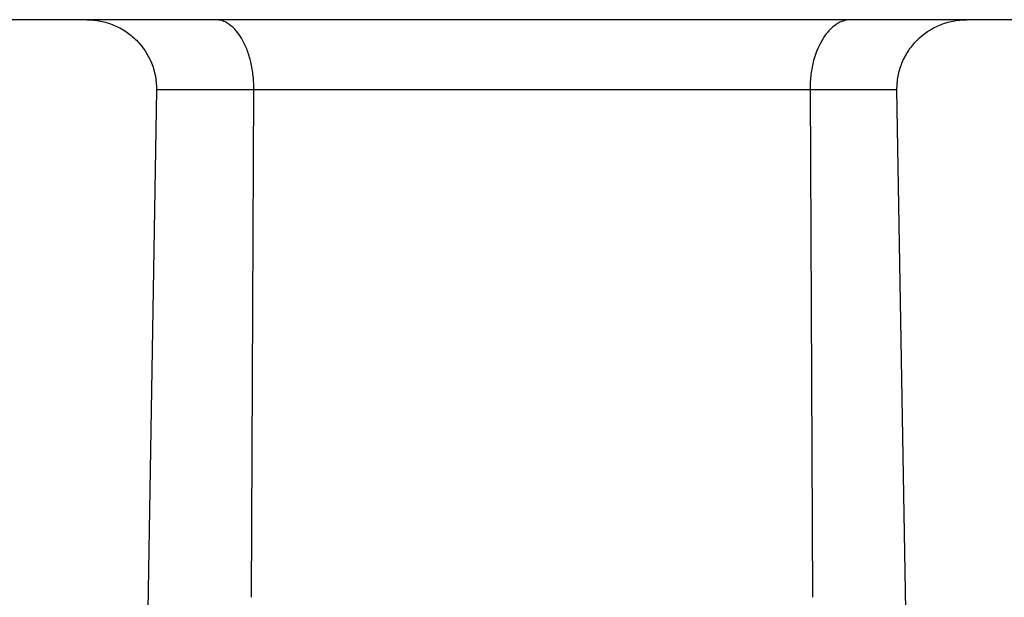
# Model space of a CAD drawing. Header units: millimetres. Extents: x 1371 to 1979, y 376 to 761.
# Tile 21 of 23: x 1910 to 1939, y 614 to 631. Entities that reach past the tile are written whole.
import ezdxf

# ---------------------------------------------------------------- set-up
doc = ezdxf.new("R2010")
doc.units = ezdxf.units.MM

msp = doc.modelspace()

# ---------------------------------------------------------------- linework, layer by layer
at = {"color": 7, "linetype": 'Continuous', "lineweight": 25}
for p, q in [((1913.984, 629.133), (1913.728, 614.078)), ((1916.729, 614.449), (1916.8, 629.137)), ((1932.898, 629.138), (1916.8, 629.137)), ((1932.898, 629.138), (1932.969, 614.449)), ((1935.669, 614.078), (1935.414, 629.133))]:
    msp.add_line(p, q, dxfattribs=at)
for points, knots in [([(1957.349, 631.166), (1957.349, 631.166), (1957.14, 631.166), (1956.31, 631.166), (1955.689, 631.166), (1954.061, 631.166), (1953.054, 631.166), (1950.69, 631.166), (1949.334, 631.166), (1946.326, 631.166), (1944.674, 631.166), (1941.137, 631.166), (1939.252, 631.166), (1935.321, 631.166), (1933.276, 631.166), (1929.103, 631.166), (1926.976, 631.166), (1922.722, 631.166), (1920.595, 631.166), (1916.423, 631.166), (1914.377, 631.166), (1910.447, 631.166), (1908.562, 631.166), (1905.025, 631.166), (1903.372, 631.166), (1900.364, 631.166), (1899.008, 631.166), (1896.645, 631.166), (1895.637, 631.166), (1894.009, 631.166), (1893.389, 631.166), (1892.559, 631.166), (1892.349, 631.166), (1892.349, 631.166)], [0, 0, 0, 0, 0.0625, 0.0625, 0.125, 0.125, 0.1875, 0.1875, 0.25, 0.25, 0.3125, 0.3125, 0.375, 0.375, 0.4375, 0.4375, 0.5, 0.5, 0.5625, 0.5625, 0.625, 0.625, 0.6875, 0.6875, 0.75, 0.75, 0.8125, 0.8125, 0.875, 0.875, 0.9375, 0.9375, 1, 1, 1, 1]), ([(1911.966, 631.166), (1912.1, 631.166), (1912.232, 631.153), (1912.491, 631.102), (1912.62, 631.063), (1912.866, 630.961), (1912.982, 630.899), (1913.203, 630.751), (1913.307, 630.666), (1913.588, 630.385), (1913.738, 630.158), (1913.937, 629.668), (1913.988, 629.401), (1913.984, 629.133)], [0, 0, 0, 0, 0.125, 0.125, 0.25, 0.25, 0.375, 0.375, 0.5, 0.5, 0.75, 0.75, 1, 1, 1, 1]), ([(1916.8, 629.137), (1916.8, 629.147), (1916.801, 629.296), (1916.783, 629.59), (1916.711, 629.983), (1916.595, 630.337), (1916.453, 630.628), (1916.28, 630.868), (1916.129, 631.009), (1915.988, 631.096), (1915.857, 631.152), (1915.755, 631.161), (1915.697, 631.166)], [0, 0, 0, 0, 0.008568, 0.132424, 0.258396, 0.37682, 0.505451, 0.620898, 0.75359, 0.809333, 0.891478, 1, 1, 1, 1]), ([(1934.074, 631.166), (1934.046, 631.165), (1933.993, 631.163), (1933.917, 631.148), (1933.849, 631.128), (1933.789, 631.105), (1933.738, 631.08), (1933.695, 631.055), (1933.595, 630.993), (1933.451, 630.868), (1933.211, 630.554), (1933.02, 630.118), (1932.917, 629.59), (1932.898, 629.297), (1932.898, 629.147), (1932.898, 629.138)], [0, 0, 0, 0, 0.049704, 0.094655, 0.134854, 0.1703, 0.200992, 0.226932, 0.248119, 0.382476, 0.499131, 0.743672, 0.868787, 0.991685, 1, 1, 1, 1]), ([(1935.414, 629.133), (1935.412, 629.266), (1935.423, 629.398), (1935.471, 629.658), (1935.509, 629.787), (1935.608, 630.034), (1935.67, 630.151), (1935.816, 630.372), (1935.901, 630.477), (1936.181, 630.758), (1936.407, 630.91), (1936.773, 631.062), (1936.901, 631.101), (1937.162, 631.153), (1937.295, 631.166), (1937.429, 631.166)], [0, 0, 0, 0, 0.125, 0.125, 0.25, 0.25, 0.375, 0.375, 0.5, 0.5, 0.75, 0.75, 0.875, 0.875, 1, 1, 1, 1]), ([(1916.8, 629.137), (1916.729, 629.137), (1916.566, 629.137), (1916.305, 629.136), (1916.003, 629.136), (1915.644, 629.137), (1915.259, 629.137), (1914.917, 629.136), (1914.644, 629.135), (1914.432, 629.134), (1914.252, 629.133), (1914.099, 629.133), (1914.022, 629.133), (1913.984, 629.133)], [0, 0, 0, 0, 0.049667, 0.112996, 0.189989, 0.28065, 0.40737, 0.536871, 0.631855, 0.725661, 0.818286, 0.909732, 1, 1, 1, 1]), ([(1935.414, 629.133), (1935.392, 629.133), (1935.348, 629.133), (1935.268, 629.133), (1935.179, 629.133), (1935.079, 629.134), (1934.968, 629.134), (1934.847, 629.135), (1934.715, 629.135), (1934.573, 629.136), (1934.365, 629.137), (1934.086, 629.138), (1933.731, 629.138), (1933.399, 629.137), (1933.124, 629.137), (1932.962, 629.138), (1932.898, 629.138)], [0, 0, 0, 0, 0.0593, 0.118668, 0.178103, 0.237606, 0.297177, 0.356815, 0.416521, 0.476294, 0.536134, 0.661202, 0.774542, 0.875113, 0.950264, 1, 1, 1, 1])]:
    msp.add_open_spline(points, degree=3, knots=knots, dxfattribs=at)

doc.saveas('drawing.dxf')
